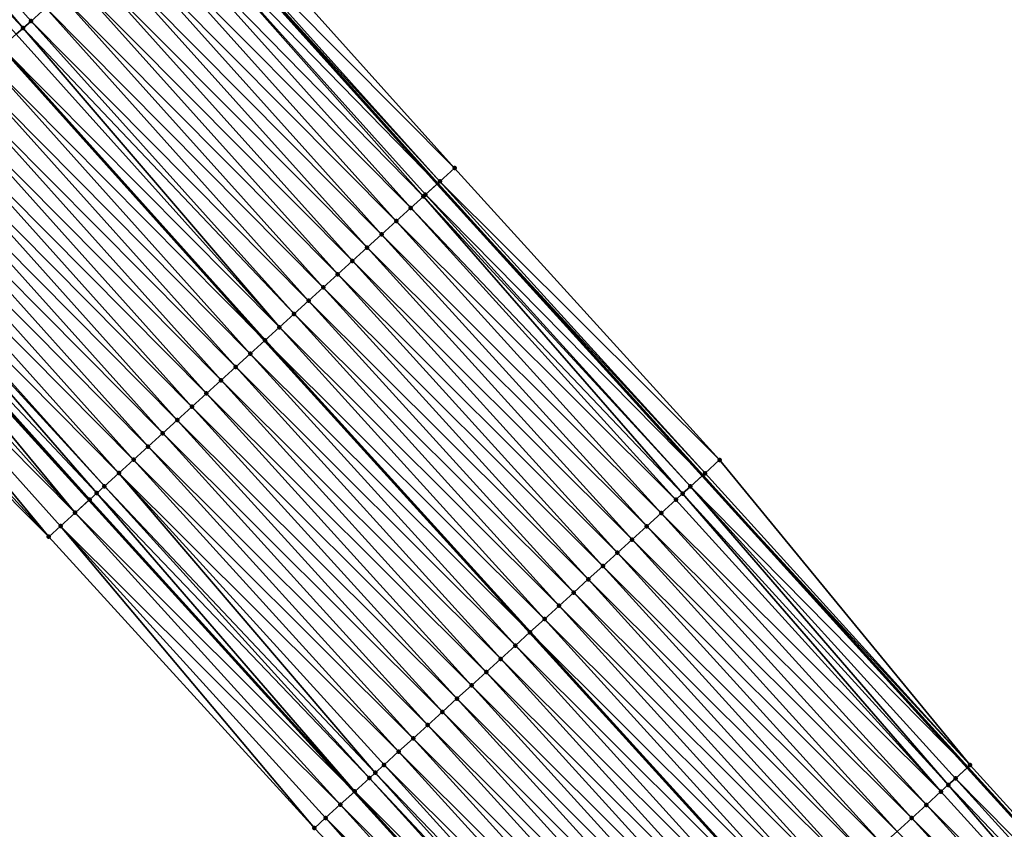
# Model space of a CAD drawing. Header units: feet. Extents: x 2007189 to 2022806, y 818621 to 837694.
# Tile 14 of 256: x 2014781 to 2014831, y 820861 to 820902. Entities that reach past the tile are written whole.
import ezdxf

# ---------------------------------------------------------------- set-up
doc = ezdxf.new("R2010")
doc.units = ezdxf.units.FT
doc.header["$MEASUREMENT"] = 0
for name, color, linetype, lineweight in [('EP_Travel Lane', 172, 'Continuous', 53), ('Road Shots', 141, 'Continuous', 100), ('Road X-Section', 40, 'Continuous', 13), ('STRIPING', 60, 'Continuous', 53)]:
    doc.layers.add(name, color=color, linetype=linetype, lineweight=lineweight)
doc.layers.add('I-77-MM17-21_SB-Surface-Border', color=7, linetype='Continuous')
doc.layers.add('I-77-MM17-21_SB-Surface-TIN', color=7, linetype='Continuous')

msp = doc.modelspace()

# ---------------------------------------------------------------- linework, layer by layer
at = {"layer": 'EP_Travel Lane'}
for points in [[(2014683.37444203, 821028.9551887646, 263.0971655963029), (2014696.466936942, 821013.8372041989, 262.9149687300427), (2014709.554869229, 820998.6690233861, 262.7281505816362), (2014722.608867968, 820983.5178938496, 262.5373421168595), (2014735.591513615, 820968.5257505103, 262.3383582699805), (2014748.826875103, 820953.5330570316, 262.1275932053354), (2014762.062286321, 820938.54030722, 261.9242650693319), (2014775.306875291, 820923.6842312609, 261.7312534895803), (2014788.646086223, 820908.7835753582, 261.5416829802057), (2014801.941669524, 820893.9758708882, 261.3428700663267), (2014815.386198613, 820879.1705141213, 261.1282647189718), (2014828.830687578, 820864.3652015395, 260.9080435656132), (2014842.275860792, 820849.5650351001, 260.7117928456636), (2014855.724730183, 820834.763242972, 260.5247903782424)], [(2014651.639657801, 821027.91879922, 264.0519494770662), (2014664.743546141, 821012.8108900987, 263.8532387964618), (2014677.847446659, 820997.702966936, 263.6564791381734), (2014690.897726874, 820982.5846314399, 263.47867392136), (2014703.951727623, 820967.4334995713, 263.288177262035), (2014717.151335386, 820952.2369346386, 263.084156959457), (2014730.476621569, 820937.323687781, 262.8687776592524), (2014743.801926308, 820922.4104201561, 262.6561491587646), (2014757.28663295, 820907.5421902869, 262.4437096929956), (2014770.764451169, 820892.7656817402, 262.249681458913), (2014784.284016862, 820877.931222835, 262.0393327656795), (2014797.728531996, 820863.1258814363, 261.8227803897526), (2014811.172959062, 820848.3206370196, 261.5938887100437), (2014824.618211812, 820833.5124408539, 261.3793605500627)]]:
    msp.add_polyline3d(points, dxfattribs=at)
at = {"layer": 'I-77-MM17-21_SB-Surface-Border', "color": 3, "linetype": 'Continuous', "lineweight": -3}
for points in [[(2014684.259726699, 821029.722980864, 263.0087292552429), (2014697.352205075, 821014.6050153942, 262.8238862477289), (2014709.684935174, 820998.7812130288, 262.7183116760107), (2014723.495993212, 820984.2834301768, 262.4439929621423), (2014737.219320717, 820969.965015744, 262.1709626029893), (2014749.705539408, 820954.309913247, 262.0399196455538), (2014762.940940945, 820939.3171744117, 261.835144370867), (2014776.181461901, 820924.4683136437, 261.6468852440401), (2014789.52116029, 820909.5678729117, 261.4742193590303), (2014802.809983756, 820894.7655466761, 261.2611485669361), (2014816.254506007, 820879.9601974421, 261.0455848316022), (2014828.959200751, 820864.4820512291, 260.8976740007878), (2014842.404310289, 820849.6818661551, 260.7026292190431), (2014855.853187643, 820834.88006527, 260.5168261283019)], [(2014822.500229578, 820831.5877046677, 261.4050928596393), (2014809.500469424, 820846.8014507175, 261.6233630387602), (2014795.701688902, 820861.2845063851, 261.8805253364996), (2014782.230032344, 820876.0651456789, 262.100936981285), (2014768.024071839, 820890.3114291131, 262.3194888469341), (2014754.607856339, 820905.1433329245, 262.4947862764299), (2014741.077643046, 820920.0047941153, 262.7053083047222), (2014727.674675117, 820934.8493382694, 262.9300525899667), (2014714.395645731, 820949.8033398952, 263.1513750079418), (2014701.854429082, 820965.6259389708, 263.3315098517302), (2014688.166200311, 820980.2302451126, 263.5518223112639), (2014674.933532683, 820995.1783163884, 263.7466959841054), (2014661.740030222, 821010.2088786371, 263.924746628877), (2014649.391660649, 821025.9712155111, 264.1129668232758)]]:
    msp.add_polyline3d(points, dxfattribs=at)
at = {"layer": 'I-77-MM17-21_SB-Surface-TIN', "color": 128, "linetype": 'Continuous', "lineweight": -3}
for points in [[(2014780.925377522, 820901.8671822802, 261.8769720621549), (2014767.988503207, 820917.1283243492, 262.0442121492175), (2014767.243648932, 820916.4610971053, 262.0742055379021)], [(2014780.925377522, 820901.8671822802, 261.8769720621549), (2014781.328125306, 820902.2279688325, 261.8598195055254), (2014767.988503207, 820917.1283243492, 262.0442121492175)], [(2014781.328125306, 820902.2279688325, 261.8598195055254), (2014782.072961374, 820902.8952164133, 261.8270261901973), (2014767.988503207, 820917.1283243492, 262.0442121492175)], [(2014780.583274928, 820901.560737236, 261.8904124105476), (2014780.925377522, 820901.8671822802, 261.8769720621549), (2014767.243648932, 820916.4610971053, 262.0742055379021)], [(2014802.809983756, 820894.7655466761, 261.2611485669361), (2014789.52116029, 820909.5678729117, 261.4742193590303), (2014788.776485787, 820908.9004448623, 261.5318557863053)], [(2014788.031801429, 820908.2330278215, 261.5879768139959), (2014801.941669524, 820893.9758708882, 261.3428700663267), (2014788.646086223, 820908.7835753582, 261.5416829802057)], [(2014802.070190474, 820894.0927120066, 261.3335904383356), (2014788.776485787, 820908.9004448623, 261.5318557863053), (2014788.646086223, 820908.7835753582, 261.5416829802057)], [(2014802.070190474, 820894.0927120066, 261.3335904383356), (2014788.646086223, 820908.7835753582, 261.5416829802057), (2014801.941669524, 820893.9758708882, 261.3428700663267)], [(2014802.070190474, 820894.0927120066, 261.3335904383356), (2014802.809983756, 820894.7655466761, 261.2611485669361), (2014788.776485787, 820908.9004448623, 261.5318557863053)], [(2014801.23233395, 820893.3310334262, 261.3916789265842), (2014788.031801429, 820908.2330278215, 261.5879768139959), (2014787.286922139, 820907.5658285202, 261.6141240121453)], [(2014801.330261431, 820893.42002684, 261.387015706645), (2014801.941669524, 820893.9758708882, 261.3428700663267), (2014788.031801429, 820908.2330278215, 261.5879768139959)], [(2014801.23233395, 820893.3310334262, 261.3916789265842), (2014801.330261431, 820893.42002684, 261.387015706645), (2014788.031801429, 820908.2330278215, 261.5879768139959)], [(2014800.59012303, 820892.7475722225, 261.411115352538), (2014787.286922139, 820907.5658285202, 261.6141240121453), (2014786.542045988, 820906.898625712, 261.6407539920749)], [(2014800.59012303, 820892.7475722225, 261.411115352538), (2014801.23233395, 820893.3310334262, 261.3916789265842), (2014787.286922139, 820907.5658285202, 261.6141240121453)], [(2014799.84998581, 820892.0751163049, 261.4353803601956), (2014786.542045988, 820906.898625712, 261.6407539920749), (2014785.79718107, 820906.2314103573, 261.6691111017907)], [(2014799.84998581, 820892.0751163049, 261.4353803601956), (2014800.59012303, 820892.7475722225, 261.411115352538), (2014786.542045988, 820906.898625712, 261.6407539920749)], [(2014799.10988453, 820891.4026208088, 261.4646797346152), (2014785.79718107, 820906.2314103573, 261.6691111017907), (2014785.052338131, 820905.5641704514, 261.7008478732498)], [(2014799.10988453, 820891.4026208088, 261.4646797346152), (2014799.84998581, 820892.0751163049, 261.4353803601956), (2014785.79718107, 820906.2314103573, 261.6691111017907)], [(2014798.369787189, 820890.7301209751, 261.4945308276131), (2014785.052338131, 820905.5641704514, 261.7008478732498), (2014784.307497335, 820904.896928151, 261.7329142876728)], [(2014798.369787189, 820890.7301209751, 261.4945308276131), (2014799.10988453, 820891.4026208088, 261.4646797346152), (2014785.052338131, 820905.5641704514, 261.7008478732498)], [(2014797.629702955, 820890.0576067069, 261.5262179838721), (2014784.307497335, 820904.896928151, 261.7329142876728), (2014783.562664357, 820904.2296771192, 261.7661826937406)], [(2014797.629702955, 820890.0576067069, 261.5262179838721), (2014798.369787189, 820890.7301209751, 261.4945308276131), (2014784.307497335, 820904.896928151, 261.7329142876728)], [(2014796.889607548, 820889.3851047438, 261.5563399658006), (2014783.562664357, 820904.2296771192, 261.7661826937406), (2014782.817812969, 820903.562446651, 261.7966202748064)], [(2014796.889607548, 820889.3851047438, 261.5563399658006), (2014797.629702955, 820890.0576067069, 261.5262179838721), (2014783.562664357, 820904.2296771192, 261.7661826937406)], [(2014796.14952465, 820888.7125890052, 261.5882141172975), (2014782.817812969, 820903.562446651, 261.7966202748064), (2014782.072961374, 820902.8952164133, 261.8270261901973)], [(2014796.14952465, 820888.7125890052, 261.5882141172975), (2014796.889607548, 820889.3851047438, 261.5563399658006), (2014782.817812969, 820903.562446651, 261.7966202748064)], [(2014795.409431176, 820888.0400849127, 261.6186069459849), (2014782.072961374, 820902.8952164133, 261.8270261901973), (2014781.328125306, 820902.2279688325, 261.8598195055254)], [(2014795.409431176, 820888.0400849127, 261.6186069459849), (2014796.14952465, 820888.7125890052, 261.5882141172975), (2014782.072961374, 820902.8952164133, 261.8270261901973)], [(2014794.669350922, 820887.367566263, 261.6508514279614), (2014781.328125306, 820902.2279688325, 261.8598195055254), (2014780.925377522, 820901.8671822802, 261.8769720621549)], [(2014794.669350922, 820887.367566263, 261.6508514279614), (2014795.409431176, 820888.0400849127, 261.6186069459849), (2014781.328125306, 820902.2279688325, 261.8598195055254)], [(2014793.929248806, 820886.6950716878, 261.6800336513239), (2014780.583274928, 820901.560737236, 261.8904124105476), (2014779.838373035, 820900.8935631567, 261.9130860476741)], [(2014793.929248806, 820886.6950716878, 261.6800336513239), (2014780.925377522, 820901.8671822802, 261.8769720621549), (2014780.583274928, 820901.560737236, 261.8904124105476)], [(2014793.929248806, 820886.6950716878, 261.6800336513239), (2014794.669350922, 820887.367566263, 261.6508514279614), (2014780.925377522, 820901.8671822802, 261.8769720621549)], [(2014779.093526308, 820900.2263275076, 261.9442384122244), (2014793.189131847, 820886.022593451, 261.7071372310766), (2014779.838373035, 820900.8935631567, 261.9130860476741)], [(2014793.929248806, 820886.6950716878, 261.6800336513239), (2014779.838373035, 820900.8935631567, 261.9130860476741), (2014793.189131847, 820886.022593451, 261.7071372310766)], [(2014792.449030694, 820885.3500978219, 261.7364539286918), (2014779.093526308, 820900.2263275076, 261.9442384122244), (2014778.348661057, 820899.5591125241, 261.9725444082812)], [(2014792.449030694, 820885.3500978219, 261.7364539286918), (2014793.189131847, 820886.022593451, 261.7071372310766), (2014779.093526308, 820900.2263275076, 261.9442384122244)], [(2014791.708953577, 820884.6775757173, 261.7691378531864), (2014778.348661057, 820899.5591125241, 261.9725444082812), (2014777.603812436, 820898.8918789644, 262.0034076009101)], [(2014791.708953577, 820884.6775757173, 261.7691378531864), (2014792.449030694, 820885.3500978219, 261.7364539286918), (2014778.348661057, 820899.5591125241, 261.9725444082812)], [(2014790.968841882, 820884.0050916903, 261.7969783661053), (2014777.603812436, 820898.8918789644, 262.0034076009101), (2014776.858959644, 820898.2246500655, 262.0336291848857)], [(2014790.968841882, 820884.0050916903, 261.7969783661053), (2014791.708953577, 820884.6775757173, 261.7691378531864), (2014777.603812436, 820898.8918789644, 262.0034076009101)], [(2014790.228734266, 820883.3326031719, 261.8253901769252), (2014776.858959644, 820898.2246500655, 262.0336291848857), (2014776.114101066, 820897.557427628, 262.0629613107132)], [(2014790.228734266, 820883.3326031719, 261.8253901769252), (2014790.968841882, 820884.0050916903, 261.7969783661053), (2014776.858959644, 820898.2246500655, 262.0336291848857)], [(2014789.48863065, 820882.6601102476, 261.8543624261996), (2014776.114101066, 820897.557427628, 262.0629613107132), (2014775.369237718, 820896.8902105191, 262.0915599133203)], [(2014789.48863065, 820882.6601102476, 261.8543624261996), (2014790.228734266, 820883.3326031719, 261.8253901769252), (2014776.114101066, 820897.557427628, 262.0629613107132)], [(2014788.748537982, 820881.9876052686, 261.8848679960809), (2014775.369237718, 820896.8902105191, 262.0915599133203), (2014774.624362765, 820896.2230063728, 262.1183740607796)], [(2014788.748537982, 820881.9876052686, 261.8848679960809), (2014789.48863065, 820882.6601102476, 261.8543624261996), (2014775.369237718, 820896.8902105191, 262.0915599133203)], [(2014788.00843764, 820881.3151087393, 261.9142987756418), (2014774.624362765, 820896.2230063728, 262.1183740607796), (2014773.879491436, 820895.555798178, 262.1457455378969)], [(2014788.00843764, 820881.3151087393, 261.9142987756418), (2014788.748537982, 820881.9876052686, 261.8848679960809), (2014774.624362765, 820896.2230063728, 262.1183740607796)], [(2014787.2683192, 820880.6426321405, 261.941194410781), (2014773.879491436, 820895.555798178, 262.1457455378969), (2014773.134631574, 820894.8885771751, 262.174880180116)], [(2014787.2683192, 820880.6426321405, 261.941194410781), (2014788.00843764, 820881.3151087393, 261.9142987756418), (2014773.879491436, 820895.555798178, 262.1457455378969)], [(2014786.528199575, 820879.9701568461, 261.9679241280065), (2014773.134631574, 820894.8885771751, 262.174880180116), (2014772.389770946, 820894.2213570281, 262.2038969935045)], [(2014786.528199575, 820879.9701568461, 261.9679241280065), (2014787.2683192, 820880.6426321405, 261.941194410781), (2014773.134631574, 820894.8885771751, 262.174880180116)], [(2014816.254506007, 820879.9601974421, 261.0455848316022), (2014802.809983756, 820894.7655466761, 261.2611485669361), (2014802.070190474, 820894.0927120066, 261.3335904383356)], [(2014785.788074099, 820879.2976879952, 261.9938342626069), (2014772.389770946, 820894.2213570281, 262.2038969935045), (2014771.644887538, 820893.5541623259, 262.2294110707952)], [(2014785.788074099, 820879.2976879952, 261.9938342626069), (2014786.528199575, 820879.9701568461, 261.9679241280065), (2014772.389770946, 820894.2213570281, 262.2038969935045)], [(2014815.514714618, 820879.2873606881, 261.1182921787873), (2014802.070190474, 820894.0927120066, 261.3335904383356), (2014801.941669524, 820893.9758708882, 261.3428700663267)], [(2014815.514714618, 820879.2873606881, 261.1182921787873), (2014816.254506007, 820879.9601974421, 261.0455848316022), (2014802.070190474, 820894.0927120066, 261.3335904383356)], [(2014785.047946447, 820878.6252215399, 262.0194396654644), (2014771.644887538, 820893.5541623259, 262.2294110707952), (2014771.49757034, 820893.422224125, 262.2333616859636)], [(2014785.047946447, 820878.6252215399, 262.0194396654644), (2014785.788074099, 820879.2976879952, 261.9938342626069), (2014771.644887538, 820893.5541623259, 262.2294110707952)], [(2014801.330261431, 820893.42002684, 261.387015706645), (2014815.386198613, 820879.1705141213, 261.1282647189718), (2014801.941669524, 820893.9758708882, 261.3428700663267)], [(2014815.514714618, 820879.2873606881, 261.1182921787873), (2014801.941669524, 820893.9758708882, 261.3428700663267), (2014815.386198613, 820879.1705141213, 261.1282647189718)], [(2014784.664098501, 820878.2764856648, 262.0312306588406), (2014771.49757034, 820893.422224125, 262.2333616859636), (2014770.899955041, 820892.8870224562, 262.2473770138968)], [(2014784.664098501, 820878.2764856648, 262.0312306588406), (2014785.047946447, 820878.6252215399, 262.0194396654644), (2014771.49757034, 820893.422224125, 262.2333616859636)], [(2014814.375259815, 820878.2515195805, 261.1962852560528), (2014801.23233395, 820893.3310334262, 261.3916789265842), (2014800.59012303, 820892.7475722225, 261.411115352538)], [(2014814.774814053, 820878.6146441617, 261.175706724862), (2014801.330261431, 820893.42002684, 261.387015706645), (2014801.23233395, 820893.3310334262, 261.3916789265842)], [(2014814.375259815, 820878.2515195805, 261.1962852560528), (2014814.774814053, 820878.6146441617, 261.175706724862), (2014801.23233395, 820893.3310334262, 261.3916789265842)], [(2014814.774814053, 820878.6146441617, 261.175706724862), (2014815.386198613, 820879.1705141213, 261.1282647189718), (2014801.330261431, 820893.42002684, 261.387015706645)], [(2014783.567597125, 820877.2803921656, 262.0574807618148), (2014770.764451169, 820892.7656817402, 262.249681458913), (2014770.154988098, 820892.219921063, 262.2600462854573)], [(2014770.899955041, 820892.8870224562, 262.2473770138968), (2014770.764451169, 820892.7656817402, 262.249681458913), (2014784.284016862, 820877.931222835, 262.0393327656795)], [(2014783.567597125, 820877.2803921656, 262.0574807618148), (2014784.284016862, 820877.931222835, 262.0393327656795), (2014770.764451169, 820892.7656817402, 262.249681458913)], [(2014784.307773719, 820877.9528047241, 262.0387309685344), (2014770.899955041, 820892.8870224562, 262.2473770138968), (2014784.284016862, 820877.931222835, 262.0393327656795)], [(2014784.307773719, 820877.9528047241, 262.0387309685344), (2014784.664098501, 820878.2764856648, 262.0312306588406), (2014770.899955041, 820892.8870224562, 262.2473770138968)], [(2014814.034730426, 820877.9421292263, 261.2074790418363), (2014800.59012303, 820892.7475722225, 261.411115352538), (2014799.84998581, 820892.0751163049, 261.4353803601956)], [(2014814.034730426, 820877.9421292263, 261.2074790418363), (2014814.375259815, 820878.2515195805, 261.1962852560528), (2014800.59012303, 820892.7475722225, 261.411115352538)], [(2014783.567597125, 820877.2803921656, 262.0574807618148), (2014770.154988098, 820892.219921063, 262.2600462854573), (2014769.410024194, 820891.5528162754, 262.2731828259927)], [(2014813.294589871, 820877.2696769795, 261.2312774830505), (2014799.84998581, 820892.0751163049, 261.4353803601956), (2014799.10988453, 820891.4026208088, 261.4646797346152)], [(2014813.294589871, 820877.2696769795, 261.2312774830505), (2014814.034730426, 820877.9421292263, 261.2074790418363), (2014799.84998581, 820892.0751163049, 261.4353803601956)], [(2014782.230032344, 820876.0651456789, 262.100936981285), (2014769.410024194, 820891.5528162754, 262.2731828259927), (2014768.665130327, 820890.8856332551, 262.2970887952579)], [(2014782.230032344, 820876.0651456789, 262.100936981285), (2014782.827468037, 820876.6079272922, 262.0828849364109), (2014769.410024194, 820891.5528162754, 262.2731828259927)], [(2014782.827468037, 820876.6079272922, 262.0828849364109), (2014783.567597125, 820877.2803921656, 262.0574807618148), (2014769.410024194, 820891.5528162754, 262.2731828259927)], [(2014812.554478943, 820876.5971921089, 261.2592256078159), (2014799.10988453, 820891.4026208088, 261.4646797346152), (2014798.369787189, 820890.7301209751, 261.4945308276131)], [(2014812.554478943, 820876.5971921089, 261.2592256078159), (2014813.294589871, 820877.2696769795, 261.2312774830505), (2014799.10988453, 820891.4026208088, 261.4646797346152)], [(2014782.230032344, 820876.0651456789, 262.100936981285), (2014768.665130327, 820890.8856332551, 262.2970887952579), (2014768.024071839, 820890.3114291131, 262.3194888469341)], [(2014811.814384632, 820875.924688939, 261.2895013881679), (2014798.369787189, 820890.7301209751, 261.4945308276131), (2014797.629702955, 820890.0576067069, 261.5262179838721)], [(2014811.814384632, 820875.924688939, 261.2895013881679), (2014812.554478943, 820876.5971921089, 261.2592256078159), (2014798.369787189, 820890.7301209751, 261.4945308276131)], [(2014811.074310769, 820875.2521632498, 261.3226416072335), (2014797.629702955, 820890.0576067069, 261.5262179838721), (2014796.889607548, 820889.3851047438, 261.5563399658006)], [(2014811.074310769, 820875.2521632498, 261.3226416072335), (2014811.814384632, 820875.924688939, 261.2895013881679), (2014797.629702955, 820890.0576067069, 261.5262179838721)], [(2014810.334226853, 820874.5796486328, 261.3543734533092), (2014796.889607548, 820889.3851047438, 261.5563399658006), (2014796.14952465, 820888.7125890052, 261.5882141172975)], [(2014810.334226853, 820874.5796486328, 261.3543734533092), (2014811.074310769, 820875.2521632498, 261.3226416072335), (2014796.889607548, 820889.3851047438, 261.5563399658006)], [(2014809.594121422, 820873.9071577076, 261.3830917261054), (2014796.14952465, 820888.7125890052, 261.5882141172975), (2014795.409431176, 820888.0400849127, 261.6186069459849)], [(2014809.594121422, 820873.9071577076, 261.3830917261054), (2014810.334226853, 820874.5796486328, 261.3543734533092), (2014796.14952465, 820888.7125890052, 261.5882141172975)], [(2014808.854038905, 820873.2346415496, 261.4150195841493), (2014795.409431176, 820888.0400849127, 261.6186069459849), (2014794.669350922, 820887.367566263, 261.6508514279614)], [(2014808.854038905, 820873.2346415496, 261.4150195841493), (2014809.594121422, 820873.9071577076, 261.3830917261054), (2014795.409431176, 820888.0400849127, 261.6186069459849)], [(2014808.113957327, 820872.5621243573, 261.4470790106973), (2014794.669350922, 820887.367566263, 261.6508514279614), (2014793.929248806, 820886.6950716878, 261.6800336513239)], [(2014808.113957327, 820872.5621243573, 261.4470790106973), (2014808.854038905, 820873.2346415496, 261.4150195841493), (2014794.669350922, 820887.367566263, 261.6508514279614)], [(2014807.373855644, 820871.8896293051, 261.4763222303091), (2014793.929248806, 820886.6950716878, 261.6800336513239), (2014793.189131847, 820886.022593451, 261.7071372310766)], [(2014807.373855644, 820871.8896293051, 261.4763222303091), (2014808.113957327, 820872.5621243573, 261.4470790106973), (2014793.929248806, 820886.6950716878, 261.6800336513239)], [(2014792.449030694, 820885.3500978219, 261.7364539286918), (2014806.63373235, 820871.2171580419, 261.5025389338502), (2014793.189131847, 820886.022593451, 261.7071372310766)], [(2014807.373855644, 820871.8896293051, 261.4763222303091), (2014793.189131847, 820886.022593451, 261.7071372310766), (2014806.63373235, 820871.2171580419, 261.5025389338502)], [(2014805.893651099, 820870.544640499, 261.534643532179), (2014792.449030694, 820885.3500978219, 261.7364539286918), (2014791.708953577, 820884.6775757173, 261.7691378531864)], [(2014805.893651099, 820870.544640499, 261.534643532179), (2014806.63373235, 820871.2171580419, 261.5025389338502), (2014792.449030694, 820885.3500978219, 261.7364539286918)], [(2014805.153552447, 820869.8721421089, 261.5643113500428), (2014791.708953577, 820884.6775757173, 261.7691378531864), (2014790.968841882, 820884.0050916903, 261.7969783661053)], [(2014805.153552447, 820869.8721421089, 261.5643113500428), (2014805.893651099, 820870.544640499, 261.534643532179), (2014791.708953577, 820884.6775757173, 261.7691378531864)], [(2014804.413434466, 820869.1996650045, 261.5912716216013), (2014790.968841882, 820884.0050916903, 261.7969783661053), (2014790.228734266, 820883.3326031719, 261.8253901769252)], [(2014804.413434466, 820869.1996650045, 261.5912716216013), (2014805.153552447, 820869.8721421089, 261.5643113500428), (2014790.968841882, 820884.0050916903, 261.7969783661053)], [(2014803.673324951, 820868.5271785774, 261.619417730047), (2014790.228734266, 820883.3326031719, 261.8253901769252), (2014789.48863065, 820882.6601102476, 261.8543624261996)], [(2014803.673324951, 820868.5271785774, 261.619417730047), (2014804.413434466, 820869.1996650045, 261.5912716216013), (2014790.228734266, 820883.3326031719, 261.8253901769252)], [(2014802.933214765, 820867.8546928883, 261.6474699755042), (2014789.48863065, 820882.6601102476, 261.8543624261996), (2014788.748537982, 820881.9876052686, 261.8848679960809)], [(2014802.933214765, 820867.8546928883, 261.6474699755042), (2014803.673324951, 820868.5271785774, 261.619417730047), (2014789.48863065, 820882.6601102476, 261.8543624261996)], [(2014802.193103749, 820867.1822081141, 261.6754058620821), (2014788.748537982, 820881.9876052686, 261.8848679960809), (2014788.00843764, 820881.3151087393, 261.9142987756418)], [(2014802.193103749, 820867.1822081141, 261.6754058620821), (2014802.933214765, 820867.8546928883, 261.6474699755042), (2014788.748537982, 820881.9876052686, 261.8848679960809)], [(2014801.452992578, 820866.5097235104, 261.70332006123), (2014788.00843764, 820881.3151087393, 261.9142987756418), (2014787.2683192, 820880.6426321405, 261.941194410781)], [(2014801.452992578, 820866.5097235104, 261.70332006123), (2014802.193103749, 820867.1822081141, 261.6754058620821), (2014788.00843764, 820881.3151087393, 261.9142987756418)], [(2014800.712869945, 820865.8372515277, 261.7296288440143), (2014787.2683192, 820880.6426321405, 261.941194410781), (2014786.528199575, 820879.9701568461, 261.9679241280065)], [(2014800.712869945, 820865.8372515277, 261.7296288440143), (2014801.452992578, 820866.5097235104, 261.70332006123), (2014787.2683192, 820880.6426321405, 261.941194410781)], [(2014799.972735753, 820865.164792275, 261.7543184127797), (2014786.528199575, 820879.9701568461, 261.9679241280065), (2014785.788074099, 820879.2976879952, 261.9938342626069)], [(2014799.972735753, 820865.164792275, 261.7543184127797), (2014800.712869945, 820865.8372515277, 261.7296288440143), (2014786.528199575, 820879.9701568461, 261.9679241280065)], [(2014828.959200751, 820864.4820512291, 260.8976740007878), (2014816.254506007, 820879.9601974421, 261.0455848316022), (2014815.514714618, 820879.2873606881, 261.1182921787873)], [(2014798.792039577, 820864.0920581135, 261.7934371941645), (2014785.788074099, 820879.2976879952, 261.9938342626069), (2014785.047946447, 820878.6252215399, 262.0194396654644)], [(2014798.792039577, 820864.0920581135, 261.7934371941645), (2014799.232604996, 820864.4923292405, 261.7794889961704), (2014785.788074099, 820879.2976879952, 261.9938342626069)], [(2014799.232604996, 820864.4923292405, 261.7794889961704), (2014799.972735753, 820865.164792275, 261.7543184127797), (2014785.788074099, 820879.2976879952, 261.9938342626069)], [(2014814.774814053, 820878.6146441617, 261.175706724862), (2014828.830687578, 820864.3652015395, 260.9080435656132), (2014815.386198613, 820879.1705141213, 261.1282647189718)], [(2014828.959200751, 820864.4820512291, 260.8976740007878), (2014815.514714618, 820879.2873606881, 261.1182921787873), (2014815.386198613, 820879.1705141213, 261.1282647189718)], [(2014828.959200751, 820864.4820512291, 260.8976740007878), (2014815.386198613, 820879.1705141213, 261.1282647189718), (2014828.830687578, 820864.3652015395, 260.9080435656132)], [(2014798.492454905, 820863.8198874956, 261.8019516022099), (2014785.047946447, 820878.6252215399, 262.0194396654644), (2014784.664098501, 820878.2764856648, 262.0312306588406)], [(2014798.492454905, 820863.8198874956, 261.8019516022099), (2014798.792039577, 820864.0920581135, 261.7934371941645), (2014785.047946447, 820878.6252215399, 262.0194396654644)], [(2014827.849896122, 820863.4736053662, 260.9745300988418), (2014814.774814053, 820878.6146441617, 261.175706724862), (2014814.375259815, 820878.2515195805, 261.1962852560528)], [(2014828.219316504, 820863.8093167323, 260.9573743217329), (2014828.830687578, 820864.3652015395, 260.9080435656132), (2014814.774814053, 820878.6146441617, 261.175706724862)], [(2014827.849896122, 820863.4736053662, 260.9745300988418), (2014828.219316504, 820863.8093167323, 260.9573743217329), (2014814.774814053, 820878.6146441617, 261.175706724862)], [(2014797.75228845, 820863.1474637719, 261.8221219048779), (2014784.664098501, 820878.2764856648, 262.0312306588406), (2014784.307773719, 820877.9528047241, 262.0387309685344)], [(2014797.75228845, 820863.1474637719, 261.8221219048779), (2014798.492454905, 820863.8198874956, 261.8019516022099), (2014784.664098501, 820878.2764856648, 262.0312306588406)], [(2014827.479222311, 820863.1368134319, 260.9876667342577), (2014814.375259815, 820878.2515195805, 261.1962852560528), (2014814.034730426, 820877.9421292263, 261.2074790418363)], [(2014827.479222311, 820863.1368134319, 260.9876667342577), (2014827.849896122, 820863.4736053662, 260.9745300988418), (2014814.375259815, 820878.2515195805, 261.1962852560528)], [(2014783.567597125, 820877.2803921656, 262.0574807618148), (2014797.728531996, 820863.1258814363, 261.8227803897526), (2014784.284016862, 820877.931222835, 262.0393327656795)], [(2014797.75228845, 820863.1474637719, 261.8221219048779), (2014784.307773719, 820877.9528047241, 262.0387309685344), (2014784.284016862, 820877.931222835, 262.0393327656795)], [(2014797.75228845, 820863.1474637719, 261.8221219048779), (2014784.284016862, 820877.931222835, 262.0393327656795), (2014797.728531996, 820863.1258814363, 261.8227803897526)], [(2014827.479222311, 820863.1368134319, 260.9876667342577), (2014814.034730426, 820877.9421292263, 261.2074790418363), (2014813.294589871, 820877.2696769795, 261.2312774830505)], [(2014797.012124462, 820862.4750373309, 261.8426378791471), (2014783.567597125, 820877.2803921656, 262.0574807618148), (2014782.827468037, 820876.6079272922, 262.0828849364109)], [(2014797.012124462, 820862.4750373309, 261.8426378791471), (2014797.728531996, 820863.1258814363, 261.8227803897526), (2014783.567597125, 820877.2803921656, 262.0574807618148)], [(2014826.73909226, 820862.464349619, 261.0129363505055), (2014813.294589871, 820877.2696769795, 261.2312774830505), (2014812.554478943, 820876.5971921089, 261.2592256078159)], [(2014826.73909226, 820862.464349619, 261.0129363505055), (2014827.479222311, 820863.1368134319, 260.9876667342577), (2014813.294589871, 820877.2696769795, 261.2312774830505)], [(2014795.701688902, 820861.2845063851, 261.8805253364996), (2014782.827468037, 820876.6079272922, 262.0828849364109), (2014782.230032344, 820876.0651456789, 262.100936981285)], [(2014795.701688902, 820861.2845063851, 261.8805253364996), (2014796.271968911, 820861.8026015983, 261.8643356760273), (2014782.827468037, 820876.6079272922, 262.0828849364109)], [(2014796.271968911, 820861.8026015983, 261.8643356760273), (2014797.012124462, 820862.4750373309, 261.8426378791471), (2014782.827468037, 820876.6079272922, 262.0828849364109)], [(2014825.998993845, 820861.7918509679, 261.0426373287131), (2014812.554478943, 820876.5971921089, 261.2592256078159), (2014811.814384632, 820875.924688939, 261.2895013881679)], [(2014825.998993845, 820861.7918509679, 261.0426373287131), (2014826.73909226, 820862.464349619, 261.0129363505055), (2014812.554478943, 820876.5971921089, 261.2592256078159)], [(2014825.258905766, 820861.119340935, 261.0737860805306), (2014811.814384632, 820875.924688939, 261.2895013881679), (2014811.074310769, 820875.2521632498, 261.3226416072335)], [(2014825.258905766, 820861.119340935, 261.0737860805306), (2014825.998993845, 820861.7918509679, 261.0426373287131), (2014811.814384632, 820875.924688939, 261.2895013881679)], [(2014824.51882571, 820860.4468220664, 261.1060587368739), (2014811.074310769, 820875.2521632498, 261.3226416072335), (2014810.334226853, 820874.5796486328, 261.3543734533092)], [(2014824.51882571, 820860.4468220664, 261.1060587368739), (2014825.258905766, 820861.119340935, 261.0737860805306), (2014811.074310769, 820875.2521632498, 261.3226416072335)], [(2014823.778736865, 820859.7743128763, 261.137100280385), (2014810.334226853, 820874.5796486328, 261.3543734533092), (2014809.594121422, 820873.9071577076, 261.3830917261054)], [(2014823.778736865, 820859.7743128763, 261.137100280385), (2014824.51882571, 820860.4468220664, 261.1060587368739), (2014810.334226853, 820874.5796486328, 261.3543734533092)], [(2014823.038638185, 820859.1018145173, 261.1667641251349), (2014809.594121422, 820873.9071577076, 261.3830917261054), (2014808.854038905, 820873.2346415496, 261.4150195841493)], [(2014823.038638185, 820859.1018145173, 261.1667641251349), (2014823.778736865, 820859.7743128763, 261.137100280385), (2014809.594121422, 820873.9071577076, 261.3830917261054)], [(2014822.298546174, 820858.4293088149, 261.1973620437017), (2014808.854038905, 820873.2346415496, 261.4150195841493), (2014808.113957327, 820872.5621243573, 261.4470790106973)], [(2014822.298546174, 820858.4293088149, 261.1973620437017), (2014823.038638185, 820859.1018145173, 261.1667641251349), (2014808.854038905, 820873.2346415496, 261.4150195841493)], [(2014821.558458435, 820857.7567984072, 261.2285584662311), (2014808.113957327, 820872.5621243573, 261.4470790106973), (2014807.373855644, 820871.8896293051, 261.4763222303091)], [(2014821.558458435, 820857.7567984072, 261.2285584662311), (2014822.298546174, 820858.4293088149, 261.1973620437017), (2014808.113957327, 820872.5621243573, 261.4470790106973)], [(2014820.81836908, 820857.0842897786, 261.2595285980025), (2014807.373855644, 820871.8896293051, 261.4763222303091), (2014806.63373235, 820871.2171580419, 261.5025389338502)], [(2014820.81836908, 820857.0842897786, 261.2595285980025), (2014821.558458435, 820857.7567984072, 261.2285584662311), (2014807.373855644, 820871.8896293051, 261.4763222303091)], [(2014805.893651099, 820870.544640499, 261.534643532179), (2014820.078254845, 820856.4118085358, 261.287014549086), (2014806.63373235, 820871.2171580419, 261.5025389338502)], [(2014820.81836908, 820857.0842897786, 261.2595285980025), (2014806.63373235, 820871.2171580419, 261.5025389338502), (2014820.078254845, 820856.4118085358, 261.287014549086)], [(2014819.3381516, 820855.7393152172, 261.3160379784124), (2014805.893651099, 820870.544640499, 261.534643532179), (2014805.153552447, 820869.8721421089, 261.5643113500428)], [(2014819.3381516, 820855.7393152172, 261.3160379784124), (2014820.078254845, 820856.4118085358, 261.287014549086), (2014805.893651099, 820870.544640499, 261.534643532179)], [(2014818.598057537, 820855.0668117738, 261.3463485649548), (2014805.153552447, 820869.8721421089, 261.5643113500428), (2014804.413434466, 820869.1996650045, 261.5912716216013)], [(2014818.598057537, 820855.0668117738, 261.3463485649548), (2014819.3381516, 820855.7393152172, 261.3160379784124), (2014805.153552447, 820869.8721421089, 261.5643113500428)], [(2014817.857943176, 820854.3943306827, 261.373815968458), (2014804.413434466, 820869.1996650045, 261.5912716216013), (2014803.673324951, 820868.5271785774, 261.619417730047)], [(2014817.857943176, 820854.3943306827, 261.373815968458), (2014818.598057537, 820855.0668117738, 261.3463485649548), (2014804.413434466, 820869.1996650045, 261.5912716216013)], [(2014817.117817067, 820853.7218625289, 261.3996377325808), (2014803.673324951, 820868.5271785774, 261.619417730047), (2014802.933214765, 820867.8546928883, 261.6474699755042)], [(2014817.117817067, 820853.7218625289, 261.3996377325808), (2014817.857943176, 820854.3943306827, 261.373815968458), (2014803.673324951, 820868.5271785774, 261.619417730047)], [(2014816.377697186, 820853.0493875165, 261.4263319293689), (2014802.933214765, 820867.8546928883, 261.6474699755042), (2014802.193103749, 820867.1822081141, 261.6754058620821)], [(2014816.377697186, 820853.0493875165, 261.4263319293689), (2014817.117817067, 820853.7218625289, 261.3996377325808), (2014802.933214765, 820867.8546928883, 261.6474699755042)], [(2014815.637586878, 820852.3769019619, 261.4543670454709), (2014802.193103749, 820867.1822081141, 261.6754058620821), (2014801.452992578, 820866.5097235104, 261.70332006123)], [(2014815.637586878, 820852.3769019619, 261.4543670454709), (2014816.377697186, 820853.0493875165, 261.4263319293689), (2014802.193103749, 820867.1822081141, 261.6754058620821)], [(2014814.897475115, 820851.7044180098, 261.4821983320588), (2014801.452992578, 820866.5097235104, 261.70332006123), (2014800.712869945, 820865.8372515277, 261.7296288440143)], [(2014814.897475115, 820851.7044180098, 261.4821983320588), (2014815.637586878, 820852.3769019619, 261.4543670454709), (2014801.452992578, 820866.5097235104, 261.70332006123)], [(2014814.157344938, 820851.0319543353, 261.5074503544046), (2014800.712869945, 820865.8372515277, 261.7296288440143), (2014799.972735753, 820865.164792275, 261.7543184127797)], [(2014814.157344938, 820851.0319543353, 261.5074503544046), (2014814.897475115, 820851.7044180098, 261.4821983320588), (2014800.712869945, 820865.8372515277, 261.7296288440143)], [(2014813.417205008, 820850.3595014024, 261.5313360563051), (2014799.972735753, 820865.164792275, 261.7543184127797), (2014799.232604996, 820864.4923292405, 261.7794889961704)], [(2014813.417205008, 820850.3595014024, 261.5313360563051), (2014814.157344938, 820851.0319543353, 261.5074503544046), (2014799.972735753, 820865.164792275, 261.7543184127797)], [(2014812.17460019, 820849.2305216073, 261.572357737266), (2014798.792039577, 820864.0920581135, 261.7934371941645), (2014798.492454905, 820863.8198874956, 261.8019516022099)], [(2014812.677071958, 820849.6870408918, 261.5561856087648), (2014799.232604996, 820864.4923292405, 261.7794889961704), (2014798.792039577, 820864.0920581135, 261.7934371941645)], [(2014812.17460019, 820849.2305216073, 261.572357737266), (2014812.677071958, 820849.6870408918, 261.5561856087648), (2014798.792039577, 820864.0920581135, 261.7934371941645)], [(2014812.677071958, 820849.6870408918, 261.5561856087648), (2014813.417205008, 820850.3595014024, 261.5313360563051), (2014799.232604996, 820864.4923292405, 261.7794889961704)], [(2014828.219316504, 820863.8093167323, 260.9573743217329), (2014842.275860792, 820849.5650351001, 260.7117928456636), (2014828.830687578, 820864.3652015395, 260.9080435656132)], [(2014842.404310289, 820849.6818661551, 260.7026292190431), (2014828.959200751, 820864.4820512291, 260.8976740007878), (2014828.830687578, 820864.3652015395, 260.9080435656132)], [(2014842.404310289, 820849.6818661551, 260.7026292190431), (2014828.830687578, 820864.3652015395, 260.9080435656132), (2014842.275860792, 820849.5650351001, 260.7117928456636)], [(2014811.936920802, 820849.0146003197, 261.5784990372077), (2014798.492454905, 820863.8198874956, 261.8019516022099), (2014797.75228845, 820863.1474637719, 261.8221219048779)], [(2014811.936920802, 820849.0146003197, 261.5784990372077), (2014812.17460019, 820849.2305216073, 261.572357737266), (2014798.492454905, 820863.8198874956, 261.8019516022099)], [(2014841.664538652, 820849.0090079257, 260.7554047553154), (2014828.219316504, 820863.8093167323, 260.9573743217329), (2014827.849896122, 820863.4736053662, 260.9745300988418)], [(2014841.664538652, 820849.0090079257, 260.7554047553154), (2014842.275860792, 820849.5650351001, 260.7117928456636), (2014828.219316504, 820863.8093167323, 260.9573743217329)], [(2014797.012124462, 820862.4750373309, 261.8426378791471), (2014811.172959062, 820848.3206370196, 261.5938887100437), (2014797.728531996, 820863.1258814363, 261.8227803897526)], [(2014811.196717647, 820848.3422170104, 261.5935286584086), (2014797.75228845, 820863.1474637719, 261.8221219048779), (2014797.728531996, 820863.1258814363, 261.8227803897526)], [(2014811.196717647, 820848.3422170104, 261.5935286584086), (2014797.728531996, 820863.1258814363, 261.8227803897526), (2014811.172959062, 820848.3206370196, 261.5938887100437)], [(2014811.196717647, 820848.3422170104, 261.5935286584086), (2014811.936920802, 820849.0146003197, 261.5784990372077), (2014797.75228845, 820863.1474637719, 261.8221219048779)], [(2014840.924621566, 820848.3363097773, 260.7862623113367), (2014827.479222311, 820863.1368134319, 260.9876667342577), (2014826.73909226, 820862.464349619, 261.0129363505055)], [(2014840.924621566, 820848.3363097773, 260.7862623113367), (2014827.849896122, 820863.4736053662, 260.9745300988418), (2014827.479222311, 820863.1368134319, 260.9876667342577)], [(2014840.924621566, 820848.3363097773, 260.7862623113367), (2014841.664538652, 820849.0090079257, 260.7554047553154), (2014827.849896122, 820863.4736053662, 260.9745300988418)], [(2014810.45648728, 820847.6698636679, 261.6047465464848), (2014797.012124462, 820862.4750373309, 261.8426378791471), (2014796.271968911, 820861.8026015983, 261.8643356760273)], [(2014810.45648728, 820847.6698636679, 261.6047465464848), (2014811.172959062, 820848.3206370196, 261.5938887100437), (2014797.012124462, 820862.4750373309, 261.8426378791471)], [(2014840.184675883, 820847.6636431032, 260.8128104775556), (2014826.73909226, 820862.464349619, 261.0129363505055), (2014825.998993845, 820861.7918509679, 261.0426373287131)], [(2014840.184675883, 820847.6636431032, 260.8128104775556), (2014840.924621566, 820848.3363097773, 260.7862623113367), (2014826.73909226, 820862.464349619, 261.0129363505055)], [(2014809.500469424, 820846.8014507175, 261.6233630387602), (2014796.271968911, 820861.8026015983, 261.8643356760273), (2014795.701688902, 820861.2845063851, 261.8805253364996)], [(2014809.500469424, 820846.8014507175, 261.6233630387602), (2014809.71627846, 820846.9974865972, 261.6189826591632), (2014796.271968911, 820861.8026015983, 261.8643356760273)], [(2014809.71627846, 820846.9974865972, 261.6189826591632), (2014810.45648728, 820847.6698636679, 261.6047465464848), (2014796.271968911, 820861.8026015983, 261.8643356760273)], [(2014839.444751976, 820846.9909524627, 260.8426400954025), (2014825.998993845, 820861.7918509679, 261.0426373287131), (2014825.258905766, 820861.119340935, 261.0737860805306)], [(2014839.444751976, 820846.9909524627, 260.8426400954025), (2014840.184675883, 820847.6636431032, 260.8128104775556), (2014825.998993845, 820861.7918509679, 261.0426373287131)]]:
    msp.add_3dface(points, dxfattribs=at)
at = {"layer": 'Road Shots', "lineweight": 100}
for p in [(2014781.328125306, 820902.2279688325, 261.8598195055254), (2014780.925377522, 820901.8671822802, 261.8769720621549), (2014802.809983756, 820894.7655466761, 261.2611485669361), (2014802.070190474, 820894.0927120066, 261.3335904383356), (2014801.23233395, 820893.3310334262, 261.3916789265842), (2014801.330261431, 820893.42002684, 261.387015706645), (2014800.59012303, 820892.7475722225, 261.411115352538), (2014799.84998581, 820892.0751163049, 261.4353803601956), (2014799.10988453, 820891.4026208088, 261.4646797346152), (2014798.369787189, 820890.7301209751, 261.4945308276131), (2014797.629702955, 820890.0576067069, 261.5262179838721), (2014796.889607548, 820889.3851047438, 261.5563399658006), (2014796.14952465, 820888.7125890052, 261.5882141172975), (2014795.409431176, 820888.0400849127, 261.6186069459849), (2014794.669350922, 820887.367566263, 261.6508514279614), (2014793.929248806, 820886.6950716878, 261.6800336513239), (2014793.18913185, 820886.0225934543, 261.7071372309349), (2014792.449030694, 820885.3500978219, 261.7364539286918), (2014791.708953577, 820884.6775757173, 261.7691378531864), (2014790.968841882, 820884.0050916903, 261.7969783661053), (2014790.228734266, 820883.3326031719, 261.8253901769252), (2014789.48863065, 820882.6601102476, 261.8543624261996), (2014788.748537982, 820881.9876052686, 261.8848679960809), (2014788.00843764, 820881.3151087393, 261.9142987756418), (2014787.2683192, 820880.6426321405, 261.941194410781), (2014786.528199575, 820879.9701568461, 261.9679241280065), (2014816.254506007, 820879.9601974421, 261.0455848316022), (2014785.788074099, 820879.2976879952, 261.9938342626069), (2014815.514714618, 820879.2873606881, 261.1182921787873), (2014785.047946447, 820878.6252215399, 262.0194396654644), (2014814.774814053, 820878.6146441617, 261.175706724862), (2014784.664098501, 820878.2764856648, 262.0312306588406), (2014814.375259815, 820878.2515195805, 261.1962852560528), (2014784.307773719, 820877.9528047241, 262.0387309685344), (2014814.034730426, 820877.9421292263, 261.2074790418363), (2014783.567597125, 820877.2803921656, 262.0574807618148), (2014813.294589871, 820877.2696769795, 261.2312774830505), (2014782.827468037, 820876.6079272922, 262.0828849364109), (2014812.554478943, 820876.5971921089, 261.2592256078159), (2014782.230032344, 820876.0651456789, 262.100936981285), (2014782.230032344, 820876.0651456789, 262.100936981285), (2014811.814384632, 820875.924688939, 261.2895013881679), (2014811.074310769, 820875.2521632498, 261.3226416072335), (2014810.334226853, 820874.5796486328, 261.3543734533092), (2014809.594121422, 820873.9071577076, 261.3830917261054), (2014808.854038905, 820873.2346415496, 261.4150195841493), (2014808.113957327, 820872.5621243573, 261.4470790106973), (2014807.373855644, 820871.8896293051, 261.4763222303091), (2014806.633732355, 820871.2171580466, 261.5025389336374), (2014805.893651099, 820870.544640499, 261.534643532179), (2014805.153552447, 820869.8721421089, 261.5643113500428), (2014804.413434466, 820869.1996650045, 261.5912716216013), (2014803.673324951, 820868.5271785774, 261.619417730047), (2014802.933214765, 820867.8546928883, 261.6474699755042), (2014802.193103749, 820867.1822081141, 261.6754058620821), (2014801.452992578, 820866.5097235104, 261.70332006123), (2014800.712869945, 820865.8372515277, 261.7296288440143), (2014799.972735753, 820865.164792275, 261.7543184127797), (2014798.792039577, 820864.0920581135, 261.7934371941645), (2014799.232604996, 820864.4923292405, 261.7794889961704), (2014828.959200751, 820864.4820512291, 260.8976740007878), (2014798.492454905, 820863.8198874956, 261.8019516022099), (2014828.219316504, 820863.8093167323, 260.9573743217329), (2014797.75228845, 820863.1474637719, 261.8221219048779), (2014827.479222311, 820863.1368134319, 260.9876667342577), (2014827.849896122, 820863.4736053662, 260.9745300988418), (2014797.012124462, 820862.4750373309, 261.8426378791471), (2014826.73909226, 820862.464349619, 261.0129363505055), (2014796.271968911, 820861.8026015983, 261.8643356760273), (2014825.998993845, 820861.7918509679, 261.0426373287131), (2014795.701688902, 820861.2845063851, 261.8805253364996), (2014795.701688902, 820861.2845063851, 261.8805253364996)]:
    msp.add_point(p, dxfattribs=at)
at = {"layer": 'Road X-Section', "extrusion": (-0.6669776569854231, 0.7450139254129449, 0.009749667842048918), "elevation": -732227.9852854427, "flags": 128}
msp.add_lwpolyline([(-2048671.961835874, 7400.805614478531), (-2048670.961835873, 7400.863253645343), (-2048669.961835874, 7400.919377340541), (-2048668.961835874, 7400.945525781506), (-2048667.961835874, 7400.972157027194), (-2048666.961835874, 7401.000515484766), (-2048665.961835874, 7401.032253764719), (-2048664.961835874, 7401.064321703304), (-2048663.961835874, 7401.097591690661), (-2048662.961835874, 7401.128030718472), (-2048661.961835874, 7401.158438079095), (-2048660.961835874, 7401.191232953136), (-2048660.421120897, 7401.208386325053), (-2048659.961835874, 7401.221827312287), (-2048658.961835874, 7401.244502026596), (-2048657.961835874, 7401.275655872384), (-2048656.961835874, 7401.303963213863), (-2048655.961835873, 7401.334827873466), (-2048654.961835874, 7401.365050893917), (-2048653.961835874, 7401.394384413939), (-2048652.961835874, 7401.422984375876), (-2048651.961835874, 7401.449799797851), (-2048650.961835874, 7401.477172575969), (-2048649.961835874, 7401.506308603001), (-2048648.961835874, 7401.535326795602), (-2048647.961835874, 7401.560842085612), (-2048647.764073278, 7401.564792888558), (-2048646.961835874, 7401.578808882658), (-2048645.961835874, 7401.591478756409), (-2048644.961835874, 7401.604615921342), (-2048643.961835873, 7401.62852302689), (-2048643.101216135, 7401.650924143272)], dxfattribs=at)
at = {"layer": 'Road X-Section', "extrusion": (-0.6722272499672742, 0.7402687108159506, 0.01061886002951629), "elevation": -746719.8680793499, "flags": 128}
msp.add_lwpolyline([(-2043438.521955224, 8191.036733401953), (-2043437.521955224, 8191.109179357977), (-2043436.521955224, 8191.162607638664), (-2043436.389631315, 8191.167271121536), (-2043435.521955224, 8191.186708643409), (-2043434.521955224, 8191.210975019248), (-2043433.521955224, 8191.240276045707), (-2043432.521955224, 8191.27012882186), (-2043431.521955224, 8191.301817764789), (-2043430.521955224, 8191.331941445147), (-2043429.521955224, 8191.363817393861), (-2043428.521955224, 8191.394211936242), (-2043427.521955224, 8191.426458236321), (-2043426.521955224, 8191.455642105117), (-2043425.521955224, 8191.482747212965), (-2043424.521955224, 8191.512065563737), (-2043423.521955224, 8191.544751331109), (-2043422.521955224, 8191.572593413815), (-2043421.521955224, 8191.60100682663), (-2043420.521955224, 8191.629980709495), (-2043419.521955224, 8191.66048799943), (-2043418.521955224, 8191.689920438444), (-2043417.521955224, 8191.716817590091), (-2043416.521955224, 8191.743548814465), (-2043415.521955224, 8191.769460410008), (-2043414.521955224, 8191.79506725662), (-2043414.003345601, 8191.80685891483), (-2043413.521955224, 8191.814359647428), (-2043412.521955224, 8191.83311049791), (-2043411.521955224, 8191.858516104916), (-2043410.714774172, 8191.876569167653), (-2043410.714774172, 8191.876569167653)], dxfattribs=at)
at = {"layer": 'Road X-Section', "extrusion": (-0.6722272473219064, 0.7402687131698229, 0.01061886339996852), "elevation": -746739.8608163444, "flags": 128}
msp.add_lwpolyline([(-2043438.524599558, 8191.035986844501), (-2043437.524599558, 8191.108698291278), (-2043436.524599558, 8191.166116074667), (-2043435.984689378, 8191.186695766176), (-2043435.524599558, 8191.197890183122), (-2043434.524599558, 8191.221689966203), (-2043433.524599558, 8191.249639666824), (-2043432.524599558, 8191.279917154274), (-2043431.524599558, 8191.313059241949), (-2043430.524599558, 8191.344792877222), (-2043429.524599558, 8191.37351276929), (-2043428.524599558, 8191.405442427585), (-2043427.524599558, 8191.437503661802), (-2043426.524599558, 8191.466748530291), (-2043425.524599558, 8191.492966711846), (-2043424.524599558, 8191.525073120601), (-2043423.524599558, 8191.554742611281), (-2043422.524599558, 8191.581704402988), (-2043421.524599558, 8191.60985209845), (-2043420.524599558, 8191.637905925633), (-2043419.524599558, 8191.665843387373), (-2043418.524599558, 8191.693759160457), (-2043417.524599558, 8191.720069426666), (-2043416.524599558, 8191.744760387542), (-2043415.524599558, 8191.769932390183), (-2043414.929356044, 8191.783881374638), (-2043414.524599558, 8191.792396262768), (-2043413.524599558, 8191.812567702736), (-2043412.524599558, 8191.833084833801), (-2043411.524599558, 8191.854783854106), (-2043410.754117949, 8191.87097442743), (-2043410.754117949, 8191.87097442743)], dxfattribs=at)
at = {"layer": 'Road X-Section', "extrusion": (-0.6722272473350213, 0.7402687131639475, 0.01061886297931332), "elevation": -746759.8608477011, "flags": 128}
msp.add_lwpolyline([(-2043437.524589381, 8191.100143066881), (-2043436.524589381, 8191.159846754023), (-2043436.025416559, 8191.177003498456), (-2043435.524589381, 8191.190140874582), (-2043434.524589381, 8191.215411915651), (-2043433.524589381, 8191.245114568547), (-2043432.524589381, 8191.276265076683), (-2043431.524589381, 8191.308539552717), (-2043430.524589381, 8191.339582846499), (-2043429.524589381, 8191.369248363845), (-2043428.524589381, 8191.399848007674), (-2043427.524589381, 8191.431046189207), (-2043426.524589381, 8191.462018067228), (-2043425.524589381, 8191.489505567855), (-2043424.524589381, 8191.518530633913), (-2043423.524589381, 8191.548842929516), (-2043422.524589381, 8191.576311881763), (-2043421.524589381, 8191.602135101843), (-2043420.524589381, 8191.628830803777), (-2043419.524589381, 8191.656867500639), (-2043418.524589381, 8191.68470035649), (-2043417.524589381, 8191.709953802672), (-2043416.524589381, 8191.733840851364), (-2043415.524589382, 8191.75869180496), (-2043414.845702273, 8191.774864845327), (-2043414.524589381, 8191.781006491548), (-2043413.524589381, 8191.796036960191), (-2043412.524589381, 8191.807255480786), (-2043411.524589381, 8191.821492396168), (-2043411.233035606, 8191.825873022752), (-2043411.233035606, 8191.825873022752)], dxfattribs=at)
at = {"layer": 'STRIPING'}
msp.add_polyline3d([(2014661.343134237, 821036.3270280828, 263.6708488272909), (2014674.435546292, 821021.2091391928, 263.4753944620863), (2014687.527992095, 821006.0912113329, 263.2853396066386), (2014700.596280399, 820990.9456294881, 263.1010414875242), (2014713.650316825, 820975.7944562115, 262.9161508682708), (2014726.72745498, 820960.695669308, 262.7092186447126), (2014739.962872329, 820945.7029125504, 262.5068021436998), (2014753.19827103, 820930.7101769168, 262.3015993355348), (2014766.4987691, 820915.7938983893, 262.100270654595), (2014779.838373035, 820900.8935631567, 261.9130860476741), (2014793.189131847, 820886.022593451, 261.7071372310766), (2014806.63373235, 820871.2171580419, 261.5025389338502), (2014820.078254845, 820856.4118085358, 261.287014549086), (2014833.525356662, 820841.609431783, 261.0806672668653), (2014846.974191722, 820826.8076774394, 260.8884933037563)], dxfattribs=at)

doc.saveas('drawing.dxf')
